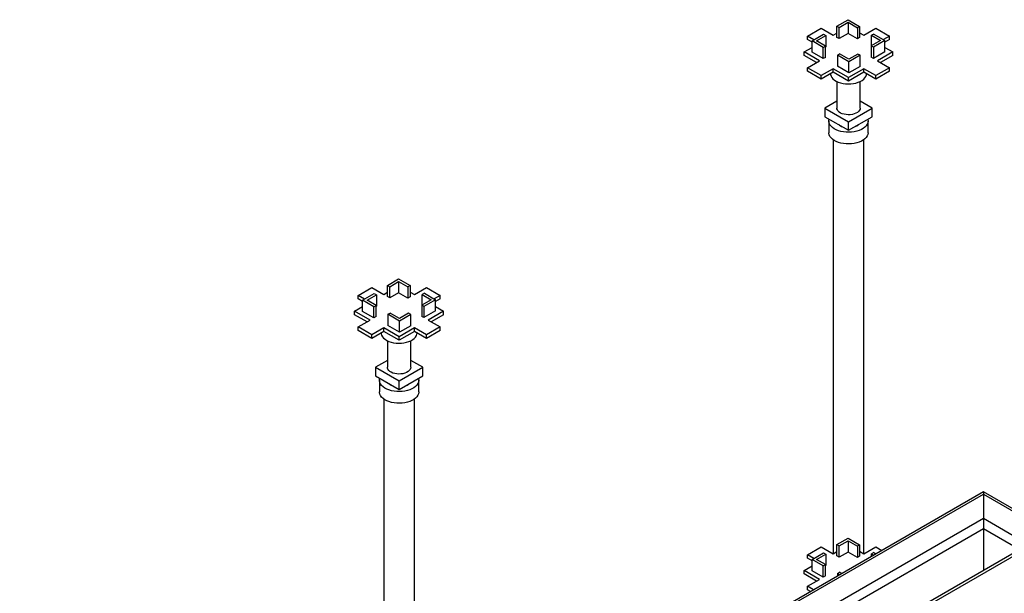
# Model space of a CAD drawing. Header units: millimetres. Extents: x 5 to 589, y 5 to 450.
# Tile 31 of 91: x 460 to 486, y 171 to 186. Entities that reach past the tile are written whole.
import ezdxf

# ---------------------------------------------------------------- set-up
doc = ezdxf.new("R2010")
doc.units = ezdxf.units.MM
doc.layers.add('TRAIT-FORT', color=4, linetype='Continuous', lineweight=25)

msp = doc.modelspace()

# ---------------------------------------------------------------- linework, layer by layer
at = {"layer": 'TRAIT-FORT', "color": 4, "linetype": 'Continuous', "lineweight": 25}
for p, q in [((481.31333, 185.53665), (481.59763, 185.70077)), ((481.59763, 185.70077), (481.89385, 185.52976)), ((480.56227, 185.27954), (480.912, 185.48144)), ((480.912, 185.48144), (481.21778, 185.30492)), ((481.31333, 185.53665), (481.37067, 185.50355)), ((481.31333, 185.24976), (481.31333, 185.53665)), ((481.37067, 185.50355), (481.59763, 185.63457)), ((481.37067, 185.21666), (481.37067, 185.50355)), ((481.59763, 185.63457), (481.83652, 185.49667)), ((481.59763, 185.63457), (481.59763, 185.34768)), ((481.89385, 185.52976), (481.83652, 185.49667)), ((481.83652, 185.49667), (481.83652, 185.20977)), ((481.89385, 185.52976), (481.89385, 185.24287)), ((482.00133, 185.30492), (482.3071, 185.48144)), ((482.3071, 185.48144), (482.65684, 185.27954)), ((480.72704, 185.18442), (480.56227, 185.27954)), ((480.56227, 185.19127), (480.56227, 185.27954)), ((480.67931, 185.12371), (480.56227, 185.19127)), ((480.67931, 185.15686), (480.97553, 185.32787)), ((480.67931, 184.86997), (480.67931, 185.15686)), ((480.9636, 184.99274), (480.67931, 185.15686)), ((480.79397, 185.15686), (481.03286, 185.29477)), ((481.02093, 185.02584), (480.79397, 185.15686)), ((480.97553, 185.32787), (481.03286, 185.29477)), ((481.03286, 185.29477), (481.03286, 185.00788)), ((481.21778, 185.30492), (481.31333, 185.36008)), ((481.37067, 185.21666), (481.31333, 185.24976)), ((481.59763, 185.34768), (481.37067, 185.21666)), ((481.83652, 185.20977), (481.59763, 185.34768)), ((481.89385, 185.24287), (481.83652, 185.20977)), ((481.89385, 185.36697), (482.00133, 185.30492)), ((482.42513, 185.17063), (482.18625, 185.03273)), ((482.25551, 185.33475), (482.19817, 185.30166)), ((482.19817, 185.30166), (482.42513, 185.17063)), ((482.19817, 185.03961), (482.19817, 185.30166)), ((482.5398, 185.17063), (482.24358, 184.99963)), ((482.25551, 185.33475), (482.5398, 185.17063)), ((482.65684, 185.27954), (482.50399, 185.19131)), ((482.65684, 185.19127), (482.5398, 185.12371)), ((482.5398, 184.88374), (482.5398, 185.17063)), ((482.65684, 185.19127), (482.65684, 185.27954)), ((480.47627, 184.87686), (480.67931, 184.99407)), ((480.9636, 184.99274), (481.02093, 185.02584)), ((480.9636, 184.70585), (480.9636, 184.99274)), ((481.02093, 184.73895), (481.02093, 185.02584)), ((481.03286, 185.00788), (481.02093, 185.00099)), ((482.18625, 185.03273), (482.18625, 184.74583)), ((482.24358, 184.99963), (482.18625, 185.03273)), ((482.24358, 184.99963), (482.24358, 184.71274)), ((482.5398, 184.99407), (482.74284, 184.87686)), ((480.86805, 184.65069), (480.47627, 184.87686)), ((480.47627, 184.78858), (480.47627, 184.87686)), ((480.79159, 184.60655), (480.47627, 184.78858)), ((480.56227, 184.47417), (480.86805, 184.65069)), ((480.9636, 184.70585), (480.67931, 184.86997)), ((481.02093, 184.73895), (480.9636, 184.70585)), ((481.32526, 184.79773), (481.38259, 184.83083)), ((481.32526, 184.79773), (481.32526, 184.51084)), ((481.62148, 184.62673), (481.32526, 184.79773)), ((481.62148, 184.69292), (481.38259, 184.83083)), ((481.84844, 184.82395), (481.62148, 184.69292)), ((481.90577, 184.79085), (481.62148, 184.62673)), ((481.90577, 184.79085), (481.84844, 184.82395)), ((481.90577, 184.50396), (481.90577, 184.79085)), ((482.24358, 184.71274), (482.18625, 184.74583)), ((482.5398, 184.88374), (482.24358, 184.71274)), ((482.74284, 184.87686), (482.35106, 184.65069)), ((482.35106, 184.65069), (482.65684, 184.47417)), ((482.74284, 184.78858), (482.42752, 184.60655)), ((482.74284, 184.78858), (482.74284, 184.87686)), ((480.912, 184.27227), (480.56227, 184.47417)), ((480.56227, 184.38589), (480.56227, 184.47417)), ((481.21778, 184.44879), (480.912, 184.27227)), ((481.60955, 184.22263), (481.21778, 184.44879)), ((481.21778, 184.36052), (481.21778, 184.44879)), ((481.62148, 184.33984), (481.32526, 184.51084)), ((482.00133, 184.44879), (481.60955, 184.22263)), ((481.62148, 184.33984), (481.62148, 184.62673)), ((481.90577, 184.50396), (481.62148, 184.33984)), ((482.3071, 184.27227), (482.00133, 184.44879)), ((482.00133, 184.36052), (482.00133, 184.44879)), ((482.65684, 184.47417), (482.3071, 184.27227)), ((482.65684, 184.38589), (482.65684, 184.47417)), ((480.912, 184.184), (480.56227, 184.38589)), ((481.21778, 184.36052), (480.912, 184.184)), ((480.912, 184.184), (480.912, 184.27227)), ((481.60955, 184.13435), (481.21778, 184.36052)), ((482.00133, 184.36052), (481.60955, 184.13435)), ((481.60955, 184.13435), (481.60955, 184.22263)), ((482.3071, 184.184), (482.00133, 184.36052)), ((482.65684, 184.38589), (482.3071, 184.184)), ((482.3071, 184.184), (482.3071, 184.27227)), ((481.31226, 184.12291), (481.31226, 183.44434)), ((481.31226, 184.12291), (481.31226, 183.44434)), ((481.90685, 183.44434), (481.90685, 184.12291)), ((481.90685, 183.44434), (481.90685, 184.12291)), ((481.31226, 183.62024), (481.00756, 183.44434)), ((481.00756, 183.44434), (481.60955, 183.09682)), ((481.00756, 183.44434), (481.00756, 183.22366)), ((481.60955, 183.09682), (482.21155, 183.44434)), ((482.21155, 183.44434), (481.90685, 183.62024)), ((482.21155, 183.22366), (482.21155, 183.44434)), ((481.00756, 183.22366), (481.60955, 182.87613)), ((481.60955, 182.87613), (482.21155, 183.22366)), ((481.10955, 183.11331), (481.10955, 182.81538)), ((481.10955, 183.11331), (481.10955, 182.81538)), ((481.60955, 182.87613), (481.60955, 183.09682)), ((482.10955, 182.81538), (482.10955, 183.11331)), ((482.10955, 182.81538), (482.10955, 183.11331)), ((481.21766, 182.63613), (481.21766, 172.06594)), ((482.00145, 172.06594), (482.00145, 182.63613)), ((469.84674, 178.91712), (470.13103, 179.08124)), ((469.84674, 178.91712), (469.90407, 178.88403)), ((469.84674, 178.63023), (469.84674, 178.91712)), ((469.90407, 178.88403), (470.13103, 179.01505)), ((469.90407, 178.59713), (469.90407, 178.88403)), ((470.13103, 179.08124), (470.42725, 178.91024)), ((470.13103, 179.01505), (470.36992, 178.87714)), ((470.13103, 179.01505), (470.13103, 178.72816)), ((470.42725, 178.91024), (470.36992, 178.87714)), ((470.36992, 178.87714), (470.36992, 178.59025)), ((470.42725, 178.91024), (470.42725, 178.62335)), ((469.09567, 178.66002), (469.44541, 178.86191)), ((469.26045, 178.5649), (469.09567, 178.66002)), ((469.09567, 178.57174), (469.09567, 178.66002)), ((469.21271, 178.53734), (469.50893, 178.70834)), ((469.32738, 178.53734), (469.56626, 178.67525)), ((469.44541, 178.86191), (469.75118, 178.68539)), ((469.50893, 178.70834), (469.56626, 178.67525)), ((469.56626, 178.67525), (469.56626, 178.38835)), ((469.75118, 178.68539), (469.84674, 178.74056)), ((469.90407, 178.59713), (469.84674, 178.63023)), ((470.13103, 178.72816), (469.90407, 178.59713)), ((470.36992, 178.59025), (470.13103, 178.72816)), ((470.42725, 178.62335), (470.36992, 178.59025)), ((470.42725, 178.74744), (470.53473, 178.68539)), ((470.53473, 178.68539), (470.84051, 178.86191)), ((470.78891, 178.71523), (470.73158, 178.68213)), ((470.73158, 178.68213), (470.95854, 178.55111)), ((470.73158, 178.42008), (470.73158, 178.68213)), ((470.78891, 178.71523), (471.0732, 178.55111)), ((470.84051, 178.86191), (471.19024, 178.66002)), ((471.19024, 178.66002), (471.03739, 178.57178)), ((471.19024, 178.57174), (471.19024, 178.66002)), ((469.00968, 178.25733), (469.21271, 178.37454)), ((469.21271, 178.50418), (469.09567, 178.57174)), ((469.49701, 178.37322), (469.21271, 178.53734)), ((469.21271, 178.25045), (469.21271, 178.53734)), ((469.55434, 178.40632), (469.32738, 178.53734)), ((469.49701, 178.37322), (469.55434, 178.40632)), ((469.49701, 178.08633), (469.49701, 178.37322)), ((469.55434, 178.11942), (469.55434, 178.40632)), ((469.56626, 178.38835), (469.55434, 178.38147)), ((470.95854, 178.55111), (470.71965, 178.4132)), ((470.77698, 178.3801), (470.71965, 178.4132)), ((470.71965, 178.4132), (470.71965, 178.12631)), ((471.0732, 178.55111), (470.77698, 178.3801)), ((470.77698, 178.3801), (470.77698, 178.09321)), ((471.19024, 178.57174), (471.0732, 178.50418)), ((471.0732, 178.26421), (471.0732, 178.55111)), ((471.0732, 178.37454), (471.27624, 178.25733)), ((469.40145, 178.03116), (469.00968, 178.25733)), ((469.00968, 178.16906), (469.00968, 178.25733)), ((469.32499, 177.98703), (469.00968, 178.16906)), ((469.49701, 178.08633), (469.21271, 178.25045)), ((469.55434, 178.11942), (469.49701, 178.08633)), ((469.85866, 178.17821), (469.91599, 178.2113)), ((469.85866, 178.17821), (469.85866, 177.89131)), ((470.15488, 178.0072), (469.85866, 178.17821)), ((470.15488, 178.0734), (469.91599, 178.2113)), ((470.38184, 178.20442), (470.15488, 178.0734)), ((470.43918, 178.17132), (470.15488, 178.0072)), ((470.43918, 178.17132), (470.38184, 178.20442)), ((470.43918, 177.88443), (470.43918, 178.17132)), ((470.77698, 178.09321), (470.71965, 178.12631)), ((471.0732, 178.26421), (470.77698, 178.09321)), ((471.27624, 178.25733), (470.88446, 178.03116)), ((471.27624, 178.16906), (470.96092, 177.98703)), ((471.27624, 178.16906), (471.27624, 178.25733)), ((469.09567, 177.85464), (469.40145, 178.03116)), ((470.15488, 177.72031), (469.85866, 177.89131)), ((470.15488, 177.72031), (470.15488, 178.0072)), ((470.43918, 177.88443), (470.15488, 177.72031)), ((470.88446, 178.03116), (471.19024, 177.85464)), ((469.44541, 177.65275), (469.09567, 177.85464)), ((469.09567, 177.76637), (469.09567, 177.85464)), ((469.44541, 177.56447), (469.09567, 177.76637)), ((469.75118, 177.82927), (469.44541, 177.65275)), ((469.75118, 177.74099), (469.44541, 177.56447)), ((469.44541, 177.56447), (469.44541, 177.65275)), ((470.14296, 177.6031), (469.75118, 177.82927)), ((469.75118, 177.74099), (469.75118, 177.82927)), ((470.14296, 177.51483), (469.75118, 177.74099)), ((470.53473, 177.82927), (470.14296, 177.6031)), ((470.53473, 177.74099), (470.14296, 177.51483)), ((470.84051, 177.65275), (470.53473, 177.82927)), ((470.53473, 177.74099), (470.53473, 177.82927)), ((470.84051, 177.56447), (470.53473, 177.74099)), ((471.19024, 177.85464), (470.84051, 177.65275)), ((471.19024, 177.76637), (470.84051, 177.56447)), ((470.84051, 177.56447), (470.84051, 177.65275)), ((471.19024, 177.76637), (471.19024, 177.85464)), ((469.84566, 177.50338), (469.84566, 176.82482)), ((469.84566, 177.50338), (469.84566, 176.82482)), ((470.14296, 177.51483), (470.14296, 177.6031)), ((470.44025, 176.82482), (470.44025, 177.50338)), ((470.44025, 176.82482), (470.44025, 177.50338)), ((469.84566, 177.00072), (469.54096, 176.82482)), ((470.74495, 176.82482), (470.44025, 177.00072)), ((469.54096, 176.82482), (470.14296, 176.47729)), ((469.54096, 176.82482), (469.54096, 176.60413)), ((469.54096, 176.60413), (470.14296, 176.2566)), ((470.14296, 176.47729), (470.74495, 176.82482)), ((470.14296, 176.2566), (470.74495, 176.60413)), ((470.74495, 176.60413), (470.74495, 176.82482)), ((469.64296, 176.49379), (469.64296, 176.19586)), ((469.64296, 176.49379), (469.64296, 176.19586)), ((470.14296, 176.2566), (470.14296, 176.47729)), ((470.64296, 176.19586), (470.64296, 176.49379)), ((470.64296, 176.19586), (470.64296, 176.49379)), ((469.75107, 176.0166), (469.75107, 165.44641)), ((470.53485, 165.44641), (470.53485, 176.0166)), ((485.04953, 173.64556), (460.46353, 159.45236)), ((460.62568, 159.49114), (485.04953, 173.59072)), ((486.73593, 172.67202), (485.04953, 173.64556)), ((485.04953, 173.64556), (485.04953, 173.59072)), ((485.04953, 173.64556), (485.04953, 173.59072)), ((485.04953, 173.59072), (485.04953, 172.9729)), ((485.04953, 173.59072), (486.65486, 172.66399)), ((473.5587, 166.33938), (485.04953, 172.9729)), ((487.15174, 172.84743), (473.73346, 165.10122)), ((485.04953, 172.9729), (485.04953, 172.7081)), ((485.04953, 172.9729), (486.11975, 172.35508)), ((485.04953, 172.9729), (485.04953, 172.7081)), ((487.15174, 172.77432), (473.73346, 165.02811)), ((479.17263, 169.31544), (485.04953, 172.7081)), ((485.04953, 172.7081), (485.04953, 171.63385)), ((485.04953, 172.7081), (485.97996, 172.17097)), ((481.31333, 172.2976), (481.59763, 172.46172)), ((481.37067, 172.2645), (481.59763, 172.39552)), ((481.59763, 172.46172), (481.89385, 172.29071)), ((481.59763, 172.39552), (481.83652, 172.25762)), ((481.59763, 172.39552), (481.59763, 172.10863)), ((480.56227, 172.04049), (480.912, 172.24239)), ((480.67931, 171.91781), (480.97553, 172.08882)), ((480.912, 172.24239), (481.21778, 172.06587)), ((480.97553, 172.08882), (481.03286, 172.05572)), ((481.21778, 172.06587), (481.31333, 172.12103)), ((481.31333, 172.2976), (481.37067, 172.2645)), ((481.31333, 172.01071), (481.31333, 172.2976)), ((481.37067, 171.97761), (481.37067, 172.2645)), ((481.59763, 172.10863), (481.37067, 171.97761)), ((481.83652, 171.97072), (481.59763, 172.10863)), ((481.89385, 172.29071), (481.83652, 172.25762)), ((481.83652, 172.25762), (481.83652, 171.97072)), ((481.89385, 172.29071), (481.89385, 172.00382)), ((481.89385, 172.12791), (482.00133, 172.06587)), ((482.00133, 172.06587), (482.3071, 172.24239)), ((482.25551, 172.0957), (482.19817, 172.0626)), ((482.25551, 172.0957), (482.31016, 172.06415)), ((482.3071, 172.24239), (482.46301, 172.15239)), ((480.72704, 171.94537), (480.56227, 172.04049)), ((480.56227, 171.95222), (480.56227, 172.04049)), ((480.67931, 171.88466), (480.56227, 171.95222)), ((480.9636, 171.75369), (480.67931, 171.91781)), ((480.67931, 171.63092), (480.67931, 171.91781)), ((480.79397, 171.91781), (481.03286, 172.05572)), ((481.02093, 171.78679), (480.79397, 171.91781)), ((481.03286, 172.05572), (481.03286, 171.76883)), ((481.37067, 171.97761), (481.31333, 172.01071)), ((481.89385, 172.00382), (481.83652, 171.97072)), ((482.19817, 172.0626), (482.25283, 172.03105)), ((482.19817, 171.9995), (482.19817, 172.0626)), ((480.47627, 171.63781), (480.67931, 171.75501)), ((480.86805, 171.41164), (480.47627, 171.63781)), ((480.47627, 171.54953), (480.47627, 171.63781)), ((480.9636, 171.4668), (480.67931, 171.63092)), ((480.9636, 171.75369), (481.02093, 171.78679)), ((480.9636, 171.4668), (480.9636, 171.75369)), ((481.02093, 171.4999), (481.02093, 171.78679)), ((481.03286, 171.76883), (481.02093, 171.76194)), ((481.32526, 171.55868), (481.38259, 171.59178)), ((481.43725, 171.56023), (481.38259, 171.59178)), ((480.79159, 171.3675), (480.47627, 171.54953)), ((480.56227, 171.23512), (480.86805, 171.41164)), ((481.02093, 171.4999), (480.9636, 171.4668)), ((481.32526, 171.55868), (481.32526, 171.49558)), ((481.37991, 171.52713), (481.32526, 171.55868)), ((480.71817, 171.14512), (480.56227, 171.23512)), ((480.56227, 171.14684), (480.56227, 171.23512)), ((480.64172, 171.10098), (480.56227, 171.14684))]:
    msp.add_line(p, q, dxfattribs=at)
at = {"layer": 'TRAIT-FORT', "color": 4, "linetype": 'Continuous', "lineweight": 25, "flags": 128}
for points in [[(481.15014, 184.32147), (481.15201, 184.30095), (481.16299, 184.26275), (481.18348, 184.22588), (481.21306, 184.19112), (481.25108, 184.15922), (481.29675, 184.13086), (481.34908, 184.10664), (481.40697, 184.08707), (481.46917, 184.07258), (481.53436, 184.06347), (481.60116, 184.05994), (481.66814, 184.06206), (481.73387, 184.06979), (481.79694, 184.08296), (481.85603, 184.10129), (481.90986, 184.1244), (481.95729, 184.15178), (481.99731, 184.18285), (482.02906, 184.21696), (482.05188, 184.25338), (482.06526, 184.29132), (482.06897, 184.32147)], [(481.90685, 183.44434), (481.90319, 183.41749), (481.89017, 183.38766), (481.86813, 183.35964), (481.83777, 183.33435), (481.80008, 183.31259), (481.75627, 183.29507), (481.70774, 183.28235), (481.65606, 183.27483), (481.60288, 183.27276), (481.54992, 183.2762), (481.49887, 183.28505), (481.45138, 183.29902), (481.40898, 183.31766), (481.37302, 183.34037), (481.34466, 183.36643), (481.32482, 183.39498), (481.31413, 183.42513), (481.31226, 183.44434)], [(481.90685, 183.44434), (481.90319, 183.41749), (481.89017, 183.38766), (481.86813, 183.35964), (481.83777, 183.33435), (481.80008, 183.31259), (481.75627, 183.29507), (481.70774, 183.28235), (481.65606, 183.27483), (481.60288, 183.27276), (481.54992, 183.2762), (481.49887, 183.28505), (481.45138, 183.29902), (481.40898, 183.31766), (481.37302, 183.34037), (481.34466, 183.36643), (481.32482, 183.39498), (481.31413, 183.42513), (481.31226, 183.44434)], [(482.10273, 183.16083), (482.10583, 183.14849), (482.10948, 183.10827), (482.1034, 183.06816), (482.08771, 183.02892), (482.06271, 182.99133), (482.02889, 182.9561), (481.98691, 182.92394), (481.93758, 182.89547), (481.88187, 182.87123), (481.82086, 182.85171), (481.75574, 182.83728), (481.68777, 182.82822), (481.61828, 182.82471), (481.54862, 182.82682), (481.48014, 182.8345), (481.41419, 182.84761), (481.35203, 182.8659), (481.29489, 182.88899), (481.24388, 182.91646), (481.19998, 182.94775), (481.16405, 182.98227), (481.13679, 183.01934), (481.11874, 183.05824), (481.11024, 183.09821), (481.11146, 183.13847), (481.11638, 183.16083)], [(482.10273, 183.16083), (482.10583, 183.14849), (482.10948, 183.10827), (482.1034, 183.06816), (482.08771, 183.02892), (482.06271, 182.99133), (482.02889, 182.9561), (481.98691, 182.92394), (481.93758, 182.89547), (481.88187, 182.87123), (481.82086, 182.85171), (481.75574, 182.83728), (481.68777, 182.82822), (481.61828, 182.82471), (481.54862, 182.82682), (481.48014, 182.8345), (481.41419, 182.84761), (481.35203, 182.8659), (481.29489, 182.88899), (481.24388, 182.91646), (481.19998, 182.94775), (481.16405, 182.98227), (481.13679, 183.01934), (481.11874, 183.05824), (481.11024, 183.09821), (481.11146, 183.13847), (481.11638, 183.16083)], [(481.77035, 182.96895), (481.77886, 182.97223), (481.81977, 182.99195)], [(481.81977, 182.99195), (481.85393, 183.01557), (481.85962, 183.02049)], [(482.10955, 182.81538), (482.10948, 182.81035), (482.1034, 182.77023), (482.08771, 182.73099), (482.06271, 182.6934), (482.02889, 182.65818), (481.98691, 182.62602), (481.93758, 182.59754), (481.88187, 182.57331), (481.82086, 182.55378), (481.75574, 182.53935), (481.68777, 182.53029), (481.61828, 182.52678), (481.54862, 182.52889), (481.48014, 182.53658), (481.41419, 182.54969), (481.35203, 182.56797), (481.29489, 182.59107), (481.24388, 182.61853), (481.19998, 182.64983), (481.16405, 182.68434), (481.13679, 182.72141), (481.11874, 182.76031), (481.11024, 182.80028), (481.10955, 182.81538)], [(482.10955, 182.81538), (482.10948, 182.81035), (482.1034, 182.77023), (482.08771, 182.73099), (482.06271, 182.6934), (482.02889, 182.65818), (481.98691, 182.62602), (481.93758, 182.59754), (481.88187, 182.57331), (481.82086, 182.55378), (481.75574, 182.53935), (481.68777, 182.53029), (481.61828, 182.52678), (481.54862, 182.52889), (481.48014, 182.53658), (481.41419, 182.54969), (481.35203, 182.56797), (481.29489, 182.59107), (481.24388, 182.61853), (481.19998, 182.64983), (481.16405, 182.68434), (481.13679, 182.72141), (481.11874, 182.76031), (481.11024, 182.80028), (481.10955, 182.81538)], [(469.68354, 177.70195), (469.68541, 177.68142), (469.69639, 177.64322), (469.71688, 177.60635), (469.74646, 177.5716), (469.78449, 177.5397), (469.83015, 177.51134), (469.88249, 177.48711), (469.94037, 177.46755), (470.00257, 177.45306), (470.06777, 177.44395), (470.13457, 177.44042), (470.20154, 177.44254), (470.26727, 177.45027), (470.33035, 177.46344), (470.38943, 177.48177), (470.44326, 177.50487), (470.49069, 177.53225), (470.53071, 177.56333), (470.56247, 177.59744), (470.58528, 177.63385), (470.59867, 177.67179), (470.60237, 177.70195)], [(470.44025, 176.82482), (470.43659, 176.79797), (470.42357, 176.76813), (470.40153, 176.74012), (470.37118, 176.71483), (470.33349, 176.69307), (470.28968, 176.67555), (470.24115, 176.66282), (470.18946, 176.6553), (470.13629, 176.65323), (470.08332, 176.65668), (470.03228, 176.66553), (469.98479, 176.6795), (469.94238, 176.69814), (469.90642, 176.72085), (469.87806, 176.7469), (469.85822, 176.77546), (469.84753, 176.8056), (469.84566, 176.82482)], [(470.44025, 176.82482), (470.43659, 176.79797), (470.42357, 176.76813), (470.40153, 176.74012), (470.37118, 176.71483), (470.33349, 176.69307), (470.28968, 176.67555), (470.24115, 176.66282), (470.18946, 176.6553), (470.13629, 176.65323), (470.08332, 176.65668), (470.03228, 176.66553), (469.98479, 176.6795), (469.94238, 176.69814), (469.90642, 176.72085), (469.87806, 176.7469), (469.85822, 176.77546), (469.84753, 176.8056), (469.84566, 176.82482)], [(470.63613, 176.54131), (470.63923, 176.52896), (470.64288, 176.48875), (470.6368, 176.44863), (470.62111, 176.4094), (470.59611, 176.3718), (470.56229, 176.33658), (470.52031, 176.30442), (470.47099, 176.27594), (470.41528, 176.25171), (470.35427, 176.23219), (470.28914, 176.21775), (470.22117, 176.2087), (470.15168, 176.20519), (470.08202, 176.20729), (470.01355, 176.21498), (469.94759, 176.22809), (469.88544, 176.24637), (469.8283, 176.26947), (469.77728, 176.29693), (469.73338, 176.32823), (469.69745, 176.36274), (469.6702, 176.39981), (469.65214, 176.43871), (469.64364, 176.47868), (469.64486, 176.51894), (469.64978, 176.54131)], [(470.63613, 176.54131), (470.63923, 176.52896), (470.64288, 176.48875), (470.6368, 176.44863), (470.62111, 176.4094), (470.59611, 176.3718), (470.56229, 176.33658), (470.52031, 176.30442), (470.47099, 176.27594), (470.41528, 176.25171), (470.35427, 176.23219), (470.28914, 176.21775), (470.22117, 176.2087), (470.15168, 176.20519), (470.08202, 176.20729), (470.01355, 176.21498), (469.94759, 176.22809), (469.88544, 176.24637), (469.8283, 176.26947), (469.77728, 176.29693), (469.73338, 176.32823), (469.69745, 176.36274), (469.6702, 176.39981), (469.65214, 176.43871), (469.64364, 176.47868), (469.64486, 176.51894), (469.64978, 176.54131)], [(470.30375, 176.34943), (470.31226, 176.35271), (470.35318, 176.37243)], [(470.35318, 176.37243), (470.38734, 176.39605), (470.39302, 176.40096)], [(470.64296, 176.19586), (470.64288, 176.19082), (470.6368, 176.15071), (470.62111, 176.11147), (470.59611, 176.07387), (470.56229, 176.03865), (470.52031, 176.00649), (470.47099, 175.97802), (470.41528, 175.95378), (470.35427, 175.93426), (470.28914, 175.91983), (470.22117, 175.91077), (470.15168, 175.90726), (470.08202, 175.90937), (470.01355, 175.91705), (469.94759, 175.93016), (469.88544, 175.94844), (469.8283, 175.97154), (469.77728, 175.999), (469.73338, 176.0303), (469.69745, 176.06482), (469.6702, 176.10189), (469.65214, 176.14078), (469.64364, 176.18075), (469.64296, 176.19586)], [(470.64296, 176.19586), (470.64288, 176.19082), (470.6368, 176.15071), (470.62111, 176.11147), (470.59611, 176.07387), (470.56229, 176.03865), (470.52031, 176.00649), (470.47099, 175.97802), (470.41528, 175.95378), (470.35427, 175.93426), (470.28914, 175.91983), (470.22117, 175.91077), (470.15168, 175.90726), (470.08202, 175.90937), (470.01355, 175.91705), (469.94759, 175.93016), (469.88544, 175.94844), (469.8283, 175.97154), (469.77728, 175.999), (469.73338, 176.0303), (469.69745, 176.06482), (469.6702, 176.10189), (469.65214, 176.14078), (469.64364, 176.18075), (469.64296, 176.19586)]]:
    msp.add_lwpolyline(points, dxfattribs=at)
at = {"layer": 'TRAIT-FORT', "color": 4, "linetype": 'Continuous', "lineweight": 25}
for centre in [(481.5442, 183.23737), (470.07761, 176.61784)]:
    msp.add_arc(centre, 0.28488, 229.579446, 250.425931, dxfattribs=at)

doc.saveas('drawing.dxf')
